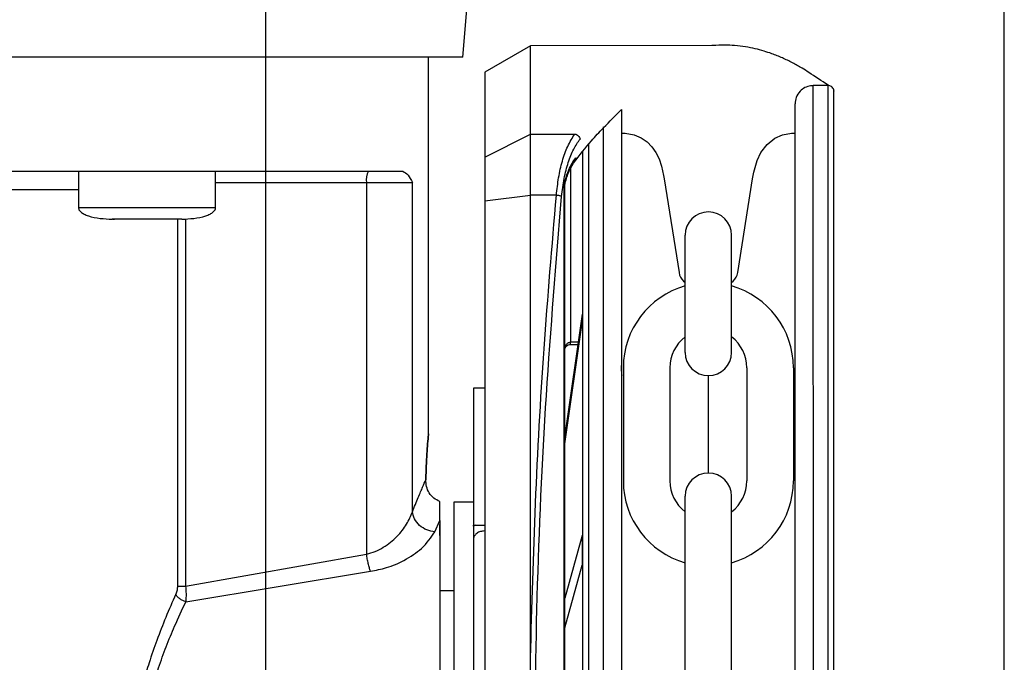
# Model space of a CAD drawing. Header units: inches. Extents: x 170 to 312, y 215 to 248.
# Tile 125 of 256: x 226.919 to 227.078, y 224.117 to 224.221. Entities that reach past the tile are written whole.
import ezdxf

# ---------------------------------------------------------------- set-up
doc = ezdxf.new("R2010")
doc.units = ezdxf.units.IN
doc.header["$LTSCALE"] = 0.25
doc.header["$MEASUREMENT"] = 0
doc.layers.add('MOTOR LH', color=7, linetype='Continuous')

msp = doc.modelspace()

# ---------------------------------------------------------------- linework, layer by layer
at = {"layer": 'MOTOR LH'}
for p, q in [((226.9584737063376, 220.4169811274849), (226.9584737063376, 224.6116862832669)), ((227.077835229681, 220.6835661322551), (227.077835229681, 224.6108812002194)), ((226.9903179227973, 224.2146558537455), (226.9912060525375, 224.2248060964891)), ((227.0012615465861, 224.2165014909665), (226.9938797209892, 224.2122394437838)), ((227.0305864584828, 224.2165019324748), (227.0012615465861, 224.2165014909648)), ((227.0012617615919, 224.2022204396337), (227.0012615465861, 224.2165014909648)), ((226.9847812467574, 224.1537552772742), (226.9847815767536, 224.2146558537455)), ((226.9938797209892, 224.2122394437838), (226.9938799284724, 224.1984580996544)), ((227.0493731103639, 224.2100430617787), (227.0469739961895, 224.2100430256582)), ((227.0469757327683, 224.094699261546), (227.0469739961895, 224.2100430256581)), ((227.0493748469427, 224.0946992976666), (227.0493731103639, 224.2100430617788)), ((227.0130174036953, 224.2033727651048), (227.0130190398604, 224.0946987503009)), ((226.9938799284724, 224.1984580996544), (227.0012617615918, 224.202220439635)), ((227.0012617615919, 224.2022204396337), (227.0084289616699, 224.2022205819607)), ((227.0012619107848, 224.1923110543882), (227.0012617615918, 224.2022204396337)), ((227.0159701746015, 224.20237648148), (227.0162907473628, 224.2023707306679)), ((227.0437278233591, 224.2023707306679), (227.0440213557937, 224.2023707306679)), ((227.010618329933, 224.2006885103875), (227.0106199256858, 224.0946987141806)), ((226.9938799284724, 224.1984580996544), (226.9938800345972, 224.1914093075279)), ((227.0077209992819, 224.1966323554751), (227.0077214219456, 224.1685594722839)), ((226.92822760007, 224.1962011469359), (226.9282275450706, 224.190295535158)), ((226.9503732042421, 224.190295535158), (226.9503732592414, 224.1962011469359)), ((227.0067982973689, 224.1943527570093), (227.0068760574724, 224.1947227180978)), ((227.0228585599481, 224.1949574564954), (227.0252681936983, 224.179810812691)), ((227.0347503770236, 224.179810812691), (227.0371600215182, 224.1949574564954)), ((226.9503732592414, 224.1943558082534), (226.9821791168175, 224.1943558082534)), ((226.9747709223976, 224.1943558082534), (226.9747705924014, 224.1343145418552)), ((226.9821787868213, 224.1411564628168), (226.9821791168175, 224.1943558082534)), ((227.0067249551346, 224.1936342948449), (227.006798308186, 224.1936343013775)), ((227.0067279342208, 223.9957645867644), (227.0067249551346, 224.1936342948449)), ((227.0067983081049, 224.1936343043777), (227.0068349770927, 224.1941346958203)), ((227.0068012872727, 223.9957645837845), (227.006798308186, 224.1936342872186)), ((227.0068349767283, 224.1941346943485), (227.006873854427, 224.1944125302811)), ((226.9938800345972, 224.1914093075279), (227.0012619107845, 224.1923110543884)), ((227.0012630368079, 224.1175209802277), (227.0012619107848, 224.1923110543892)), ((227.0054472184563, 224.192311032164), (227.0012619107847, 224.1923110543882)), ((226.9503732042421, 224.190295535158), (226.9282275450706, 224.190295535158)), ((226.9938800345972, 224.1914093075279), (226.9938829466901, 223.9979892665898)), ((226.9337639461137, 224.1884501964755), (226.934019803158, 224.1884501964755)), ((226.9353009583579, 224.1884501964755), (226.9352193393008, 224.1884501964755)), ((226.9448368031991, 224.1884501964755), (226.9432997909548, 224.1884501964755)), ((226.9442150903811, 224.1884501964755), (226.944214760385, 224.1291375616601)), ((226.9455262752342, 224.1885337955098), (226.945525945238, 224.1291375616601)), ((227.0262548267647, 224.1669169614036), (227.0262548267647, 224.1858779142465)), ((227.0337637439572, 224.1669169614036), (227.0337637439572, 224.1858779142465)), ((227.0260071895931, 224.1784589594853), (227.0262548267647, 224.1782385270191)), ((227.0337637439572, 224.1782385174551), (227.034011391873, 224.1784589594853)), ((227.0096421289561, 224.1731063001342), (227.0067989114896, 224.1535631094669)), ((227.0096421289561, 224.1731063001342), (227.0096421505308, 224.1716732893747)), ((227.0067989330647, 224.1521300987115), (227.0096421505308, 224.1716732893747)), ((227.0089806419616, 224.1685594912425), (227.0077214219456, 224.1685594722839)), ((227.0077214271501, 224.1682137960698), (227.0077214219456, 224.1685594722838)), ((227.0077214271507, 224.1682137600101), (227.0089303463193, 224.1682137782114)), ((227.0162734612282, 224.1644445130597), (227.0162734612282, 224.1461300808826)), ((227.0237823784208, 224.1644445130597), (227.0237823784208, 224.1461300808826)), ((227.0362361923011, 224.1644445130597), (227.0362361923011, 224.1461300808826)), ((227.0437451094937, 224.1644445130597), (227.0437451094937, 224.1461300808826)), ((227.0300092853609, 224.1474120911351), (227.0300092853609, 224.1631625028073)), ((226.9938804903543, 224.1611380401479), (226.9920350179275, 224.1611380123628)), ((226.9920350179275, 224.1611380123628), (226.9920350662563, 224.1579279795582)), ((226.9938804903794, 224.1611363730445), (226.9920350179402, 224.1611363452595)), ((226.9920350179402, 224.1611363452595), (226.9920353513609, 224.1389906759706)), ((226.9866265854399, 224.1397471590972), (226.9866265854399, 224.1427989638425)), ((226.9920339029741, 224.1426823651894), (226.9888965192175, 224.1426823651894)), ((227.0262548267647, 224.1053804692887), (227.0262548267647, 224.1436576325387)), ((227.0337637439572, 224.1053804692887), (227.0337637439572, 224.1436576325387)), ((226.985783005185, 224.1378965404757), (226.9866265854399, 224.1397471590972)), ((226.9866265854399, 224.1373289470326), (226.9866265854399, 224.1391012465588)), ((226.9920337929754, 224.1389912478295), (226.9938793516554, 224.1389912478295)), ((226.9920337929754, 224.1388218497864), (226.9920337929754, 224.1389912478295)), ((226.9924283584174, 224.1389912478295), (226.9920337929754, 224.1388218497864)), ((226.9920353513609, 224.1389906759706), (226.9938808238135, 224.1389907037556)), ((226.992035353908, 224.1388215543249), (226.9920353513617, 224.1389906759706)), ((226.9924297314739, 224.1389906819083), (226.992035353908, 224.1388215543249)), ((227.0096426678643, 224.1373118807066), (227.0067993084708, 224.1271957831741)), ((227.0096426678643, 224.1373118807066), (227.0096427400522, 224.1325171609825)), ((226.945525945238, 224.1291375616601), (226.9747705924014, 224.1343145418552)), ((226.9455667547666, 224.1266067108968), (226.9754115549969, 224.1315346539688)), ((227.0067993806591, 224.1224010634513), (227.0096427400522, 224.1325171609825)), ((226.9888965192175, 224.1283798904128), (226.9866265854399, 224.1283798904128))]:
    msp.add_line(p, q, dxfattribs=at)
at = {"layer": 'MOTOR LH', "flags": 128}
for points in [[(226.9903179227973, 224.2146558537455), (226.8567248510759, 224.2146558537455), (226.8481818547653, 224.2146562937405), (226.8015632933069, 224.2146562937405), (226.7949731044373, 224.2146567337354), (226.7658254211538, 224.2146567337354), (226.7629537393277, 224.2146571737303), (226.7577884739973, 224.2146571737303)], [(227.0162907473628, 224.2023707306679), (227.0165885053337, 224.2023630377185), (227.0180023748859, 224.2021113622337), (227.0191545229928, 224.201614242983), (227.0201066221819, 224.2009483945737), (227.0208862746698, 224.2001550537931), (227.0215176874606, 224.1992513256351), (227.022037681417, 224.1981950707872), (227.0224400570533, 224.1969967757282), (227.022769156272, 224.1954963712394), (227.0228585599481, 224.1949574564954)], [(227.0371600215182, 224.1949574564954), (227.037353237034, 224.1960459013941), (227.0378819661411, 224.1979418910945), (227.0384884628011, 224.1992301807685), (227.0394876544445, 224.2005511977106), (227.0407676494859, 224.2015586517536), (227.0419910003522, 224.2021034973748), (227.043444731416, 224.2023637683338), (227.0437280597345, 224.2023707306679)], [(226.8198786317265, 224.1932492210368), (226.8228131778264, 224.1932492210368), (226.8287290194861, 224.1932487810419), (226.8854681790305, 224.1932487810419), (226.8927912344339, 224.1932483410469), (226.9282275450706, 224.1932483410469)], [(226.9888965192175, 224.1426823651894), (226.9888965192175, 224.1276274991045), (226.9888964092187, 224.1233533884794), (226.9888964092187, 224.1084617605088), (226.98889629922, 224.1030322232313), (226.98889629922, 224.0919104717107), (226.9888961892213, 224.0863682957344), (226.9888961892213, 224.0707088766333), (226.9888960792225, 224.0660471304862), (226.9888960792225, 224.0480112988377), (226.9888959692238, 224.0470424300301), (226.9888959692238, 224.0467177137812)]]:
    msp.add_lwpolyline(points, dxfattribs=at)
at = {"layer": 'MOTOR LH'}
for centre, radius, start, end in [((226.977668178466, 224.1948030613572), 0.002931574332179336, 151.5164735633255, 188.7755513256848), ((227.0300092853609, 224.1858779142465), 0.003754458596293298, 7.016709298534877e-15, 180), ((227.0275293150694, 224.1801689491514), 0.002289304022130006, 188.9999999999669, 228.3263490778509), ((227.032489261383, 224.1801689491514), 0.00228930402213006, 311.6736509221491, 351.0000000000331), ((227.0300092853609, 224.1644445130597), 0.01373582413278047, 105.8627163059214, 180), ((227.0300092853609, 224.1644445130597), 0.01373582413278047, 7.016709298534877e-15, 74.13728369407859), ((227.0300092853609, 224.1644445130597), 0.006226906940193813, 127.0808355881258, 180), ((227.0300092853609, 224.1644445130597), 0.006226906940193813, 7.016709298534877e-15, 52.91916441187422), ((227.0300092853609, 224.1669169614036), 0.003754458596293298, 180, 7.016709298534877e-15), ((227.0300092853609, 224.1436576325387), 0.003754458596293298, 7.016709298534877e-15, 180), ((227.0300092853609, 224.1461300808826), 0.01373582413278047, 180, 254.1372836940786), ((227.0300092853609, 224.1461300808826), 0.006226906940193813, 180, 232.9191644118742), ((227.0300092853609, 224.1461300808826), 0.01373582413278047, 285.8627163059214, 7.016709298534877e-15), ((227.0300092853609, 224.1461300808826), 0.006226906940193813, 307.0808355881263, 7.016709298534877e-15)]:
    msp.add_arc(centre, radius, start, end, dxfattribs=at)
for points, knots in [([(227.049493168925, 224.2100365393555), (227.0494439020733, 224.2100686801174), (227.0493946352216, 224.2101008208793), (227.0493453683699, 224.2101329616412), (227.0483074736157, 224.2108100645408), (227.0472695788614, 224.2114871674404), (227.0462316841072, 224.21216427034), (227.0458700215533, 224.2124002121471), (227.04499844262, 224.212968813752), (227.0435789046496, 224.2137571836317), (227.0419495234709, 224.2145492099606), (227.0404142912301, 224.2151664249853), (227.0389497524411, 224.2156516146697), (227.0375317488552, 224.2160315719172), (227.0359508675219, 224.216343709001), (227.0343054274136, 224.2165429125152), (227.0325396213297, 224.2166125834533), (227.0313147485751, 224.2165795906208), (227.0306275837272, 224.2165064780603), (227.0305864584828, 224.2165019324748)], [-0.2026574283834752, -0.2026574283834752, -0.2026574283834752, -0.2026574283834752, -0.1934736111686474, -0.1934736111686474, -0.1934736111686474, 0, 0, 0, 0.06741739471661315, 0.1624707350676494, 0.2623543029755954, 0.3670685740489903, 0.4432677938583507, 0.5291235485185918, 0.6246357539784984, 0.7298042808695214, 0.8268099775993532, 0.9437281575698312, 0.9511714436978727, 0.9511714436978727, 0.9511714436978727, 0.9511714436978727]), ([(227.0469739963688, 224.2100310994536), (227.0468233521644, 224.2100329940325), (227.0463594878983, 224.2100176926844), (227.045586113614, 224.2097545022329), (227.0447509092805, 224.2091299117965), (227.044139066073, 224.2081951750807), (227.0440594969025, 224.2074487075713), (227.0440212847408, 224.2070902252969)], [0.08048410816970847, 0.08048410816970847, 0.08048410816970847, 0.08048410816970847, 0.170358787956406, 0.3583268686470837, 0.5560887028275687, 0.7868168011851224, 1, 1, 1, 1]), ([(227.0502958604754, 224.2091203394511), (227.0502947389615, 224.2091537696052), (227.0502902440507, 224.2092877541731), (227.0502220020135, 224.2095237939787), (227.0500390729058, 224.2097871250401), (227.0497767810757, 224.2099661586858), (227.0495366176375, 224.2100464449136), (227.0493985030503, 224.2100360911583), (227.0493610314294, 224.2100332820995)], [0, 0, 0, 0, 0.06890365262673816, 0.2761586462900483, 0.4958689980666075, 0.715579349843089, 0.9228343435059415, 1, 1, 1, 1]), ([(227.050297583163, 224.0946993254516), (227.0502975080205, 224.0996902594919), (227.0502973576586, 224.1096772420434), (227.0502971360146, 224.1243987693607), (227.0502969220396, 224.1386109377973), (227.0502967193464, 224.152073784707), (227.0502965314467, 224.1645540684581), (227.050296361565, 224.175837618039), (227.0502962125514, 224.1857351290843), (227.0502960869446, 224.1940779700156), (227.0502959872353, 224.2007007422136), (227.0502959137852, 224.2055793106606), (227.0502958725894, 224.2083158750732), (227.0502958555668, 224.2094459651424), (227.0502958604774, 224.2091202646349), (227.050295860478, 224.2091202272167)], [0, 0, 0, 0, 0.0833060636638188, 0.1666974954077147, 0.2499975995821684, 0.3333024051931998, 0.4166951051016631, 0.4999952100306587, 0.5833002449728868, 0.6666928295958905, 0.7499928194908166, 0.8332978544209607, 0.9166904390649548, 0.999990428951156, 1, 1, 1, 1]), ([(227.0082474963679, 224.1975514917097), (227.009196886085, 224.1987720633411), (227.0107642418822, 224.2007871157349), (227.0123768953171, 224.2025326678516), (227.013017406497, 224.2031866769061), (227.0130393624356, 224.2032090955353), (227.0130613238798, 224.2032314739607), (227.013083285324, 224.203253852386), (227.0140455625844, 224.204234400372), (227.0150078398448, 224.205214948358), (227.0159701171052, 224.2061954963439)], [0, 0, 0, 0, 0.3080244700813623, 0.5085202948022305, 0.5085202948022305, 0.5085202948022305, 0.5153930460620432, 0.5153930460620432, 0.5153930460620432, 0.8165340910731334, 0.8165340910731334, 0.8165340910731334, 0.8165340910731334]), ([(227.0159701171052, 224.2061954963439), (227.0159701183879, 224.2061102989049), (227.0159701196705, 224.2060251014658), (227.0159701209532, 224.2059399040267), (227.0159701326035, 224.2051660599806), (227.0159701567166, 224.2035644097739), (227.0159702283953, 224.1988034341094), (227.0159703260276, 224.1923186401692), (227.0159704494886, 224.1841183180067), (227.015970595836, 224.1743978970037), (227.0159707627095, 224.1633141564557), (227.0159709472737, 224.1510554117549), (227.0159711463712, 224.1378313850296), (227.01597135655, 224.123871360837), (227.0159715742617, 224.109411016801), (227.015971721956, 224.0996012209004), (227.0159717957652, 224.094698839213)], [-0.009409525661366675, -0.009409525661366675, -0.009409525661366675, -0.009409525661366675, 0, 0, 0, 0.08546624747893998, 0.1768922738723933, 0.268313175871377, 0.3598353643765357, 0.4512615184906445, 0.5426821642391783, 0.6342044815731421, 0.7256307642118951, 0.8170515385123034, 0.9085726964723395, 1, 1, 1, 1]), ([(227.0440229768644, 224.0946992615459), (227.0440229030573, 224.0996015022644), (227.0440227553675, 224.1094110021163), (227.0440225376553, 224.1238713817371), (227.0440223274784, 224.1378312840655), (227.0440221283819, 224.1510552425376), (227.0440219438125, 224.1633143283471), (227.0440217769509, 224.1743972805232), (227.0440216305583, 224.1841206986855), (227.0440215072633, 224.1923099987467), (227.0440214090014, 224.1988366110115), (227.0440213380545, 224.2035489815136), (227.0440212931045, 224.2065346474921), (227.0440212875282, 224.2069050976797), (227.0440212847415, 224.2070902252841)], [0, 0, 0, 0, 0.08330446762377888, 0.166694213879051, 0.2499999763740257, 0.3333008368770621, 0.4166943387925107, 0.4999999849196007, 0.5833008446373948, 0.6666942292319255, 0.7499999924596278, 0.8333009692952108, 0.9166943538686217, 1, 1, 1, 1]), ([(227.0054472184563, 224.1923110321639), (227.0055544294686, 224.1932750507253), (227.0057732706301, 224.1952428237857), (227.0064053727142, 224.19793183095), (227.0072789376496, 224.2004196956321), (227.0080324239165, 224.2015996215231), (227.0084289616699, 224.2022205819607)], [0, 0, 0, 0, 0.2282311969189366, 0.4658698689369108, 0.7189029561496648, 0.9999999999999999, 0.9999999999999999, 0.9999999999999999, 0.9999999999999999]), ([(227.0062966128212, 224.1921159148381), (227.0064165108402, 224.1931066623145), (227.0066564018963, 224.1950889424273), (227.0073475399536, 224.1976776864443), (227.0082177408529, 224.1998770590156), (227.0089246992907, 224.2008962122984), (227.0092783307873, 224.2014060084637)], [0, 0, 0, 0, 0.2496836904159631, 0.4995652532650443, 0.7496748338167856, 1, 1, 1, 1]), ([(227.0084289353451, 224.2022205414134), (227.0085297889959, 224.202193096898), (227.0087350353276, 224.2021372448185), (227.0090022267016, 224.2019352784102), (227.0091990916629, 224.2016812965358), (227.0092526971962, 224.2014950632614), (227.0092783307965, 224.2014060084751)], [0, 0, 0, 0, 0.2523826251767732, 0.513621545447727, 0.7674189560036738, 1, 1, 1, 1]), ([(227.0068760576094, 224.1947227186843), (227.0070587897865, 224.1953163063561), (227.0075227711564, 224.1968235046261), (227.0081736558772, 224.1977947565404), (227.0085681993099, 224.1983834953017)], [0, 0, 0, 0, 0.3938351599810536, 1, 1, 1, 1]), ([(227.0069292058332, 224.1945386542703), (227.007135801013, 224.1951780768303), (227.007569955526, 224.1965218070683), (227.0081620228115, 224.1973943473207), (227.0084723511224, 224.1978516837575)], [0, 0, 0, 0, 0.475856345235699, 1, 1, 1, 1]), ([(227.0085681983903, 224.1983834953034), (227.008577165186, 224.1983243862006), (227.0085949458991, 224.1982071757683), (227.0085678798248, 224.1980339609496), (227.0085175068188, 224.1979337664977), (227.0084921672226, 224.1978833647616)], [0, 0, 0, 0, 0.335804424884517, 0.6658835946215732, 1, 1, 1, 1]), ([(227.0096956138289, 224.1993524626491), (227.0096956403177, 224.1975930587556), (227.0096956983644, 224.1937375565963), (227.0096958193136, 224.1857040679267), (227.009695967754, 224.1758446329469), (227.0096961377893, 224.1645508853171), (227.0096963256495, 224.1520732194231), (227.0096965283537, 224.1386096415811), (227.0096967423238, 224.1243977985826), (227.0096969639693, 224.1096761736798), (227.0096971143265, 224.0996895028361), (227.0096971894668, 224.0946987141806)], [0, 0, 0, 0, 0.09501659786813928, 0.2082163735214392, 0.3212904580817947, 0.4343712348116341, 0.5475710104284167, 0.6606452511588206, 0.7737261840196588, 0.886920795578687, 1, 1, 1, 1]), ([(226.7680196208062, 224.1962024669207), (226.7692777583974, 224.1962022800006), (226.7717940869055, 224.1962019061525), (226.7770707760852, 224.1962020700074), (226.7833737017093, 224.1962019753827), (226.79074414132, 224.1962021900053), (226.7990645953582, 224.1962014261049), (226.8082490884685, 224.1962016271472), (226.8181896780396, 224.1962015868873), (226.8287726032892, 224.1962015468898), (226.8398759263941, 224.1962017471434), (226.8513717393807, 224.196200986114), (226.8631287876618, 224.1962011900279), (226.8750111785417, 224.1962011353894), (226.8868825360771, 224.1962011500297), (226.898606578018, 224.1962011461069), (226.9100481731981, 224.196201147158), (226.9210761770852, 224.1962011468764), (226.9315632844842, 224.1962011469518), (226.9413902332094, 224.1962011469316), (226.9504421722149, 224.1962011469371), (226.9586152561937, 224.1962011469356), (226.9658227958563, 224.196201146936), (226.9719509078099, 224.1962011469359), (226.9770426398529, 224.1962011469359), (226.9794287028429, 224.1962011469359), (226.9806217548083, 224.1962011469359)], [0, 0, 0, 0, 0.04166450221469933, 0.08333077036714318, 0.1249996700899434, 0.1666645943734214, 0.2083321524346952, 0.2499994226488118, 0.2916659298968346, 0.3333317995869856, 0.3749983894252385, 0.41666595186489, 0.4583324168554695, 0.4999992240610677, 0.5416660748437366, 0.583332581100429, 0.6249995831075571, 0.666666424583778, 0.7083332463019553, 0.7499985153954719, 0.7916666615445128, 0.8333329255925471, 0.8749985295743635, 0.9166671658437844, 0.9583328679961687, 1, 1, 1, 1]), ([(226.9806217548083, 224.1962011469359), (226.9809196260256, 224.1960411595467), (226.9815044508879, 224.1957270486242), (226.9819570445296, 224.1948071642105), (226.9821791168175, 224.1943558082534)], [0, 0, 0, 0, 0.5093340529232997, 1, 1, 1, 1]), ([(227.0068738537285, 224.1944125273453), (227.0069018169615, 224.1944591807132), (227.0069577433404, 224.1945524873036), (227.0069032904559, 224.1946659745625), (227.0068760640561, 224.1947227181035)], [0, 0, 0, 0, 0.5000007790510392, 1, 1, 1, 1]), ([(227.0067249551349, 224.1936342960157), (227.0067290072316, 224.1937446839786), (227.0067381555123, 224.1939939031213), (227.0067767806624, 224.1942243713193), (227.006798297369, 224.1943527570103)], [0, 0, 0, 0, 0.4429353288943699, 1, 1, 1, 1]), ([(227.0068349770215, 224.1941346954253), (227.0068490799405, 224.194168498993), (227.006877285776, 224.1942361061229), (227.0068246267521, 224.1943138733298), (227.0067982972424, 224.1943527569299)], [0, 0, 0, 0, 0.500000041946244, 1, 1, 1, 1]), ([(227.0012630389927, 224.1175150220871), (227.0014958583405, 224.1258705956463), (227.0019622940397, 224.1426103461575), (227.0033594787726, 224.1676007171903), (227.0047503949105, 224.1840634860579), (227.0054472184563, 224.1923110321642)], [0, 0, 0, 0, 0.3321382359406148, 0.6654134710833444, 1, 1, 1, 1]), ([(227.0018737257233, 224.0947001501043), (227.0019723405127, 224.1056161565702), (227.0021695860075, 224.1274499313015), (227.0036520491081, 224.1600498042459), (227.0054149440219, 224.1814254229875), (227.0062966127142, 224.1921159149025)], [0, 0, 0, 0, 0.3332416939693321, 0.6665371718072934, 1, 1, 1, 1]), ([(227.0062966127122, 224.1921159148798), (227.0062560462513, 224.1921362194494), (227.0061730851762, 224.1921777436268), (227.0059650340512, 224.1922349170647), (227.0057162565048, 224.1922827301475), (227.0055355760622, 224.1923017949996), (227.0054472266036, 224.1923111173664)], [0, 0, 0, 0, 0.2444909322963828, 0.5000000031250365, 0.755509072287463, 1, 1, 1, 1]), ([(226.9282310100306, 224.1903610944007), (226.9282326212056, 224.1902756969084), (226.9282360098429, 224.1900960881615), (226.9283813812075, 224.1898376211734), (226.9286653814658, 224.1895442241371), (226.9291550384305, 224.1892434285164), (226.9307887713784, 224.1885873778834), (226.9323589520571, 224.1885126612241), (226.9336716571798, 224.1884501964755)], [0, 0, 0, 0, 0.0412916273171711, 0.08684490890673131, 0.1406116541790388, 0.2406821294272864, 0.3651937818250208, 1, 1, 1, 1]), ([(226.9449290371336, 224.1884501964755), (226.9462417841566, 224.1885126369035), (226.9478120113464, 224.1885873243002), (226.9494456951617, 224.1892434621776), (226.9499354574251, 224.1895441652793), (226.9502192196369, 224.1898375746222), (226.9503648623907, 224.1900958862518), (226.9503682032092, 224.190275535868), (226.9503697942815, 224.1903610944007)], [0, 0, 0, 0, 0.6348033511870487, 0.7593126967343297, 0.8593888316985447, 0.9131484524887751, 0.9586367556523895, 1, 1, 1, 1]), ([(226.9393003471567, 224.1884501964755), (226.9385627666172, 224.1884501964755), (226.9370875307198, 224.1884501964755), (226.9352272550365, 224.1884501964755), (226.9339256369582, 224.1884501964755), (226.933756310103, 224.1884501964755), (226.9336716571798, 224.1884501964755)], [0, 0, 0, 0, 0.2500156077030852, 0.5000565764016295, 0.7500593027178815, 1, 1, 1, 1]), ([(226.9449290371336, 224.1884501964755), (226.9448444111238, 224.1884501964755), (226.9446751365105, 224.1884501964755), (226.9433734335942, 224.1884501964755), (226.9415131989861, 224.1884501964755), (226.9400379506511, 224.1884501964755), (226.9393003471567, 224.1884501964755)], [0, 0, 0, 0, 0.2499386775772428, 0.4999440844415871, 0.7499790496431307, 1, 1, 1, 1]), ([(227.0067987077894, 224.1672473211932), (227.0068099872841, 224.1674074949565), (227.0068320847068, 224.1677212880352), (227.0069897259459, 224.1680835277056), (227.0071736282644, 224.1683176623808), (227.0073371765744, 224.168451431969), (227.0075226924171, 224.1685419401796), (227.0076557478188, 224.1685536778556), (227.0077213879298, 224.1685594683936)], [0, 0, 0, 0, 0.2718919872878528, 0.5326579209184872, 0.656675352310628, 0.7753569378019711, 0.8891770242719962, 1, 1, 1, 1]), ([(227.0068157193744, 224.1673790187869), (227.0068240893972, 224.1674464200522), (227.0068493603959, 224.1676499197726), (227.007037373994, 224.167934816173), (227.0073540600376, 224.1681790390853), (227.0076057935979, 224.1682022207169), (227.0077306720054, 224.1682137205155)], [0, 0, 0, 0, 0.1487405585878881, 0.4490815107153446, 0.7267038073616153, 1, 1, 1, 1]), ([(227.0160687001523, 224.1631701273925), (227.0160351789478, 224.1635397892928), (227.0159881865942, 224.1640580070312), (227.0159746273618, 224.1646327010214), (227.0159707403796, 224.1647974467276)], [0, 0, 0, 0, 0.7133331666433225, 1, 1, 1, 1]), ([(226.984348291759, 224.1463158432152), (226.9843827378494, 224.1473479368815), (226.984451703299, 224.1494143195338), (226.9846163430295, 224.1518255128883), (226.9847469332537, 224.153395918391), (226.9847983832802, 224.1539347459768), (226.9847469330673, 224.1533959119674), (226.9846163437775, 224.1518255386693), (226.9844516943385, 224.1494141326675), (226.984382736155, 224.1473479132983), (226.984348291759, 224.1463158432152)], [0, 0, 0, 0, 0.1249630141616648, 0.2501918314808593, 0.375240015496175, 0.4999929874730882, 0.6247459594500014, 0.7497941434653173, 0.8750229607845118, 1, 1, 1, 1]), ([(226.9821787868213, 224.1411564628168), (226.9825039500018, 224.1419537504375), (226.9831366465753, 224.1435050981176), (226.9838682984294, 224.1452152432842), (226.9841915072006, 224.145956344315), (226.984348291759, 224.1463158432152)], [0, 0, 0, 0, 0.3525121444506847, 0.6859116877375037, 0.9999999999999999, 0.9999999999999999, 0.9999999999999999, 0.9999999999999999]), ([(226.9866265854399, 224.1427989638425), (226.9862885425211, 224.1429660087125), (226.9856123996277, 224.1433001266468), (226.9848671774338, 224.1441736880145), (226.9844037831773, 224.1452175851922), (226.9843667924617, 224.1459496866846), (226.984348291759, 224.1463158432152)], [0, 0, 0, 0, 0.2499563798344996, 0.4999549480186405, 0.7499052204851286, 1, 1, 1, 1]), ([(226.9747705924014, 224.1343145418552), (226.9752521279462, 224.1344472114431), (226.9762265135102, 224.1347156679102), (226.9779694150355, 224.1356399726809), (226.9797811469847, 224.1371365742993), (226.9813890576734, 224.1391630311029), (226.981915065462, 224.1404907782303), (226.9821787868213, 224.1411564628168)], [0, 0, 0, 0, 0.1182711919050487, 0.2393213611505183, 0.4883332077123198, 0.7434686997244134, 1, 1, 1, 1]), ([(226.985783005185, 224.1378965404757), (226.9853545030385, 224.1379756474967), (226.9844668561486, 224.1381395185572), (226.9833008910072, 224.1389113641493), (226.9824476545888, 224.1399661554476), (226.9822663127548, 224.1407689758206), (226.9821787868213, 224.1411564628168)], [0, 0, 0, 0, 0.2413737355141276, 0.5000083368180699, 0.7586754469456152, 1, 1, 1, 1]), ([(226.9866265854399, 224.1397471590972), (226.9866265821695, 224.1384178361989), (226.986626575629, 224.1357593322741), (226.9866266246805, 224.1299413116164), (226.986626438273, 224.1230219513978), (226.9866264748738, 224.115097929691), (226.9866265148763, 224.1064765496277), (226.9866263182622, 224.0974581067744), (226.9866264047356, 224.088307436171), (226.9866263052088, 224.0824470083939), (226.9866262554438, 224.0795166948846)], [0, 0, 0, 0, 0.1250053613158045, 0.2499973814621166, 0.3750018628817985, 0.5000021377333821, 0.624998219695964, 0.7500007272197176, 0.874996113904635, 1, 1, 1, 1]), ([(226.9754115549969, 224.1315346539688), (226.9762945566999, 224.131707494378), (226.978258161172, 224.1320918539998), (226.9811463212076, 224.1333750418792), (226.9841582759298, 224.1354056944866), (226.9851967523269, 224.1369977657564), (226.985783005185, 224.1378965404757)], [0, 0, 0, 0, 0.1711773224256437, 0.380661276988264, 0.65036365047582, 1, 1, 1, 1]), ([(226.9920337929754, 224.1388218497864), (226.9920337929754, 224.1387028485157), (226.9920337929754, 224.1384499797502), (226.9920337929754, 224.1377410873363), (226.9920337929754, 224.1371382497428), (226.9920337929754, 224.1367081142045)], [0, 0, 0, 0, 0.2029761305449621, 0.4313090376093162, 1, 1, 1, 1]), ([(226.992035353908, 224.138821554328), (226.9920353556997, 224.1387025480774), (226.9920353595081, 224.1384495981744), (226.9920353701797, 224.137740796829), (226.9920353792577, 224.1371378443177), (226.9920353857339, 224.1367076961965)], [0, 0, 0, 0, 0.2029558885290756, 0.4313863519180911, 1, 1, 1, 1]), ([(226.9938793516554, 224.1380536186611), (226.9936385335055, 224.138033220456), (226.9931568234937, 224.1379924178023), (226.9925279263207, 224.1376858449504), (226.9922922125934, 224.137377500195), (226.9921743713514, 224.1372233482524)], [0, 0, 0, 0, 0.33329477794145, 0.6666915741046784, 0.9999999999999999, 0.9999999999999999, 0.9999999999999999, 0.9999999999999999]), ([(226.993880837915, 224.1380533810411), (226.9936400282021, 224.1380328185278), (226.9931583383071, 224.1379916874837), (226.9925293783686, 224.1376850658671), (226.9922937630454, 224.1373770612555), (226.9921759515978, 224.1372230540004)], [0, 0, 0, 0, 0.3332611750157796, 0.6666198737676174, 0.9999999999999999, 0.9999999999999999, 0.9999999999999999, 0.9999999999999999]), ([(226.9920337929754, 224.1367081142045), (226.9920338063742, 224.1337131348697), (226.9920338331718, 224.1277231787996), (226.9920336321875, 224.1172796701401), (226.9920337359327, 224.1061914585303), (226.9920335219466, 224.0946998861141), (226.9920336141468, 224.083208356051), (226.9920334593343, 224.0721197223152), (226.9920333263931, 224.0616766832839), (226.9920333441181, 224.0556865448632), (226.9920333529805, 224.0526915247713)], [0, 0, 0, 0, 0.124998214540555, 0.2499963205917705, 0.3749989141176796, 0.4999955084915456, 0.6249968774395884, 0.7499994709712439, 0.8750017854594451, 1, 1, 1, 1]), ([(226.9921743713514, 224.1372233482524), (226.9921742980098, 224.1372233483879), (226.9921158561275, 224.1372234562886), (226.992074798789, 224.1369656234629), (226.9920337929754, 224.1367081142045)], [0, 0, 0, 0, 0.001254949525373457, 1, 1, 1, 1]), ([(226.9921759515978, 224.1372230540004), (226.9921758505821, 224.1372229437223), (226.9920423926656, 224.1370772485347), (226.9920388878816, 224.1368924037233), (226.9920353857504, 224.1367076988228)], [0, 0, 0, 0, 0.0007569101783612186, 1, 1, 1, 1]), ([(226.9754115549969, 224.1315346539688), (226.9753515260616, 224.1317155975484), (226.9752300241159, 224.1320818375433), (226.9750560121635, 224.1327724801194), (226.9748967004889, 224.1335273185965), (226.9748123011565, 224.1340541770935), (226.9747705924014, 224.1343145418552)], [0, 0, 0, 0, 0.2470488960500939, 0.5000408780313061, 0.7529284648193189, 1, 1, 1, 1]), ([(226.944214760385, 224.1291375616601), (226.944202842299, 224.1289192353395), (226.9441756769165, 224.1284215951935), (226.9440256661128, 224.1280304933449), (226.9439414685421, 224.127810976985)], [0, 0, 0, 0, 0.4387232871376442, 1, 1, 1, 1]), ([(226.944214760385, 224.1291375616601), (226.944288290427, 224.1291375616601), (226.9444353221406, 224.1291375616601), (226.9447516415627, 224.1291375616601), (226.9451170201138, 224.1291375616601), (226.9453896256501, 224.1291375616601), (226.945525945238, 224.1291375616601)], [0, 0, 0, 0, 0.2499901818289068, 0.4998839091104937, 0.7499110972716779, 1, 1, 1, 1]), ([(226.945525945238, 224.1291375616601), (226.9455585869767, 224.128716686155), (226.9456305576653, 224.1277887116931), (226.9455893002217, 224.1270246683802), (226.9455667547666, 224.1266071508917)], [0, 0, 0, 0, 0.4535421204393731, 1, 1, 1, 1]), ([(226.9439414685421, 224.127810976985), (226.9433999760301, 224.1265851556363), (226.9423550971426, 224.124219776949), (226.9409043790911, 224.1204927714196), (226.9396885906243, 224.1169771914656), (226.9386836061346, 224.1136442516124), (226.9378584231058, 224.1104517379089), (226.9372025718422, 224.1073698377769), (226.9367035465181, 224.1044192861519), (226.9363457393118, 224.1016150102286), (226.9361093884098, 224.0988033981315), (226.9359858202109, 224.0959838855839), (226.9360068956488, 224.094104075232), (226.9360174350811, 224.0931640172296)], [0, 0, 0, 0, 0.1290318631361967, 0.2489834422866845, 0.3596689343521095, 0.4517581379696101, 0.5420012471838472, 0.6309113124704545, 0.7060594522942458, 0.7802100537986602, 0.8536768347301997, 0.926826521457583, 1, 1, 1, 1]), ([(226.9374584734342, 224.0932198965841), (226.9374516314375, 224.0945693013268), (226.9374371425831, 224.097426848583), (226.9378294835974, 224.1019721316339), (226.9384956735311, 224.1061287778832), (226.939323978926, 224.1097918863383), (226.9401626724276, 224.1128726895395), (226.9411899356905, 224.1160964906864), (226.9424019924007, 224.1193998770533), (226.9438818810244, 224.1230043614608), (226.9449623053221, 224.1253143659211), (226.9455667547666, 224.1266067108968)], [0, 0, 0, 0, 0.1082425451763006, 0.2292182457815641, 0.3670312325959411, 0.4518303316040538, 0.5421950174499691, 0.6382021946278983, 0.746058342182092, 0.8579309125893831, 1, 1, 1, 1]), ([(226.9455667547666, 224.1266067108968), (226.9453960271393, 224.1266623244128), (226.9450465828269, 224.1267761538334), (226.9445670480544, 224.1270702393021), (226.944169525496, 224.1274253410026), (226.9440163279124, 224.1276843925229), (226.9439414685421, 224.127810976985)], [0, 0, 0, 0, 0.2442937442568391, 0.5000190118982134, 0.7556863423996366, 1, 1, 1, 1]), ([(227.0502974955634, 224.100518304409), (227.0502974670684, 224.1024109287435), (227.0502974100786, 224.1061961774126), (227.050297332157, 224.1113717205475), (227.0502972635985, 224.1159253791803), (227.0502972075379, 224.1196489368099), (227.0502971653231, 224.1224528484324), (227.0502971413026, 224.1240483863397), (227.0502971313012, 224.1247125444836), (227.0502971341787, 224.1245215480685), (227.0502971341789, 224.1245215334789)], [0, 0, 0, 0, 0.1428555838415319, 0.2857111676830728, 0.428566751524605, 0.5714223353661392, 0.7142779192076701, 0.8571335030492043, 0.9999890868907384, 1, 1, 1, 1]), ([(227.00122508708, 224.0946974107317), (227.001225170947, 224.0953125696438), (227.0012255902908, 224.0983884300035), (227.0012329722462, 224.1037307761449), (227.0012535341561, 224.1107235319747), (227.0012598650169, 224.1152530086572), (227.0012630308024, 224.117518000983)], [0, 0, 0, 0, 0.08083862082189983, 0.4042017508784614, 0.7020674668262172, 0.9999999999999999, 0.9999999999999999, 0.9999999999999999, 0.9999999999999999])]:
    msp.add_open_spline(points, degree=3, knots=knots, dxfattribs=at)

doc.saveas('drawing.dxf')
